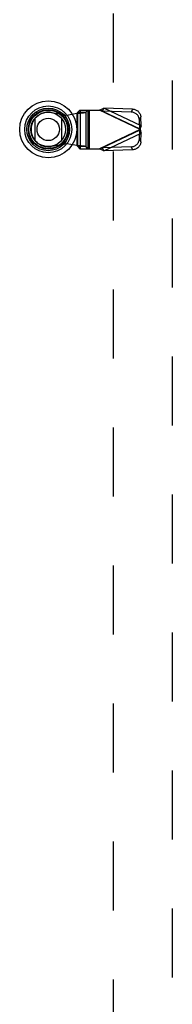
# Model space of a CAD drawing. Header units: inches. Extents: x 0 to 243, y 0 to 157.
# Tile 72 of 256: x 70.89 to 73.83, y 60.13 to 79.19. Entities that reach past the tile are written whole.
import ezdxf

# ---------------------------------------------------------------- set-up
doc = ezdxf.new("R2010")
doc.units = ezdxf.units.IN
doc.header["$LTSCALE"] = 13.357143
doc.header["$MEASUREMENT"] = 0
doc.linetypes.add('HIDDEN', pattern=[0.2, 0.1, -0.1])
doc.layers.add('DEFAULT_2', color=8, linetype='HIDDEN')
doc.layers.add('LEFTHAND_DOOR_ASSEMBLY', color=7, linetype='CONTINUOUS')

msp = doc.modelspace()

# ---------------------------------------------------------------- linework, layer by layer
at = {"layer": 'DEFAULT_2', "color": 8, "linetype": 'HIDDEN'}
msp.add_line((72.688, 111.37), (72.688, 42.773), dxfattribs=at)
at = {"layer": 'LEFTHAND_DOOR_ASSEMBLY', "color": 8, "linetype": 'HIDDEN'}
for p, q in [((73.832, 112.746), (73.832, 41.396)), ((71.5, 77.399), (71.795, 77.345)), ((72.05, 77.443), (72.011, 77.402)), ((72.011, 76.737), (72.011, 77.402)), ((72.011, 77.402), (72.166, 77.402)), ((72.05, 77.443), (72.425, 77.443)), ((72.054, 77.443), (72.054, 76.695)), ((72.166, 77.402), (72.205, 77.443)), ((72.166, 77.402), (72.166, 76.737)), ((72.208, 76.695), (72.208, 77.443)), ((72.228, 77.443), (72.228, 76.695)), ((73.212, 77.069), (72.425, 77.443)), ((72.483, 77.425), (72.509, 77.481)), ((72.483, 77.425), (73.203, 77.082)), ((73.037, 77.407), (72.483, 77.425)), ((73.23, 77.139), (72.509, 77.481)), ((73.064, 77.463), (72.509, 77.481)), ((73.064, 77.463), (73.037, 77.407)), ((71.795, 77.345), (71.992, 77.383)), ((71.992, 77.383), (72.027, 77.386)), ((71.992, 77.383), (71.992, 76.756)), ((73.197, 77.255), (73.224, 77.311)), ((73.203, 77.082), (73.197, 77.255)), ((73.23, 77.139), (73.224, 77.311)), ((73.212, 77.069), (72.425, 76.695)), ((73.203, 77.057), (72.483, 76.714)), ((73.197, 76.884), (73.203, 77.057)), ((73.23, 77.139), (73.203, 77.082)), ((73.203, 77.057), (73.23, 77)), ((72.509, 76.658), (73.23, 77)), ((73.224, 76.828), (73.197, 76.884)), ((73.224, 76.828), (73.23, 77)), ((71.795, 76.794), (71.5, 76.74)), ((71.992, 76.756), (71.795, 76.794)), ((72.166, 76.737), (72.011, 76.737)), ((72.011, 76.737), (72.05, 76.695)), ((72.05, 76.695), (72.425, 76.695)), ((72.205, 76.695), (72.166, 76.737)), ((72.425, 76.695), (72.444, 76.702)), ((72.444, 76.702), (72.463, 76.708)), ((73.037, 76.732), (72.483, 76.714)), ((72.509, 76.658), (72.483, 76.714)), ((73.064, 76.676), (72.509, 76.658)), ((73.037, 76.732), (73.064, 76.676))]:
    msp.add_line(p, q, dxfattribs=at)
at = {"layer": 'LEFTHAND_DOOR_ASSEMBLY', "color": 7, "linetype": 'Continuous'}
for p, q in [((71.183, 76.856), (71.183, 77.287)), ((71.694, 77.287), (71.694, 76.856))]:
    msp.add_line(p, q, dxfattribs=at)
at = {"layer": 'LEFTHAND_DOOR_ASSEMBLY', "color": 8, "linetype": 'HIDDEN'}
for points in [[(72.011, 77.402), (72.01, 77.399), (72.009, 77.397), (72.007, 77.395), (72.004, 77.392), (72.001, 77.39), (71.998, 77.388), (71.995, 77.385), (71.992, 77.383)], [(72.027, 77.386), (72.044, 77.387), (72.06, 77.388), (72.076, 77.39), (72.091, 77.391), (72.105, 77.392), (72.118, 77.394), (72.13, 77.395), (72.14, 77.396), (72.149, 77.398), (72.156, 77.399), (72.162, 77.4), (72.166, 77.402)], [(72.425, 77.443), (72.439, 77.45), (72.453, 77.457), (72.467, 77.463), (72.482, 77.469), (72.496, 77.476), (72.509, 77.481)], [(72.483, 77.425), (72.473, 77.428), (72.463, 77.431), (72.454, 77.434), (72.425, 77.443)], [(73.197, 77.255), (73.196, 77.269), (73.193, 77.284), (73.189, 77.298), (73.183, 77.311), (73.177, 77.325), (73.168, 77.337), (73.159, 77.349), (73.148, 77.36), (73.137, 77.37), (73.124, 77.379), (73.111, 77.387), (73.097, 77.393), (73.082, 77.399), (73.068, 77.403), (73.052, 77.405), (73.037, 77.407)], [(73.064, 77.463), (73.079, 77.462), (73.094, 77.46), (73.109, 77.456), (73.124, 77.45), (73.138, 77.444), (73.151, 77.436), (73.164, 77.427), (73.175, 77.417), (73.186, 77.406), (73.195, 77.394), (73.203, 77.381), (73.21, 77.368), (73.216, 77.354), (73.22, 77.34), (73.223, 77.326), (73.224, 77.311)], [(73.208, 77.076), (73.206, 77.078), (73.205, 77.08), (73.203, 77.082)], [(73.203, 77.057), (73.205, 77.059), (73.206, 77.061), (73.208, 77.063), (73.209, 77.065), (73.212, 77.069)], [(73.212, 77.069), (73.211, 77.072), (73.208, 77.076)], [(73.221, 77.105), (73.215, 77.081), (73.212, 77.069)], [(73.212, 77.069), (73.218, 77.046), (73.221, 77.034), (73.224, 77.022), (73.227, 77.011), (73.23, 77)], [(73.23, 77.139), (73.227, 77.128), (73.224, 77.117), (73.221, 77.105)], [(73.037, 76.732), (73.052, 76.734), (73.068, 76.736), (73.082, 76.74), (73.097, 76.745), (73.111, 76.752), (73.124, 76.76), (73.137, 76.769), (73.148, 76.779), (73.159, 76.79), (73.168, 76.802), (73.177, 76.814), (73.183, 76.828), (73.189, 76.841), (73.193, 76.855), (73.196, 76.87), (73.197, 76.884)], [(73.224, 76.828), (73.223, 76.813), (73.22, 76.799), (73.216, 76.785), (73.21, 76.771), (73.203, 76.758), (73.195, 76.745), (73.186, 76.733), (73.175, 76.722), (73.164, 76.712), (73.151, 76.703), (73.138, 76.695), (73.124, 76.689), (73.109, 76.683), (73.094, 76.679), (73.079, 76.677), (73.064, 76.676)], [(72.166, 76.737), (72.162, 76.739), (72.156, 76.74), (72.149, 76.741), (72.14, 76.743), (72.13, 76.744), (72.118, 76.745), (72.105, 76.747), (72.091, 76.748), (72.076, 76.749), (72.06, 76.751), (72.044, 76.752), (72.027, 76.753), (71.992, 76.756)], [(72.011, 76.737), (72.01, 76.74), (72.009, 76.742), (72.007, 76.744), (72.004, 76.747), (72.001, 76.749), (71.998, 76.751), (71.995, 76.754), (71.992, 76.756)], [(72.509, 76.658), (72.496, 76.663), (72.482, 76.669), (72.467, 76.676), (72.453, 76.682), (72.439, 76.689), (72.425, 76.695)], [(72.463, 76.708), (72.473, 76.711), (72.483, 76.714)]]:
    msp.add_lwpolyline(points, dxfattribs=at)
at = {"layer": 'LEFTHAND_DOOR_ASSEMBLY', "color": 7, "linetype": 'Continuous'}
for radius in [0.551, 0.453, 0.413, 0.384, 0.374, 0.335, 0.217]:
    msp.add_circle((71.438, 77.071), radius, dxfattribs=at)
at = {"layer": 'LEFTHAND_DOOR_ASSEMBLY', "color": 8, "linetype": 'HIDDEN'}
msp.add_arc((71.44, 77.069), 0.335, 79.673, 280.327, dxfattribs=at)

doc.saveas('drawing.dxf')
